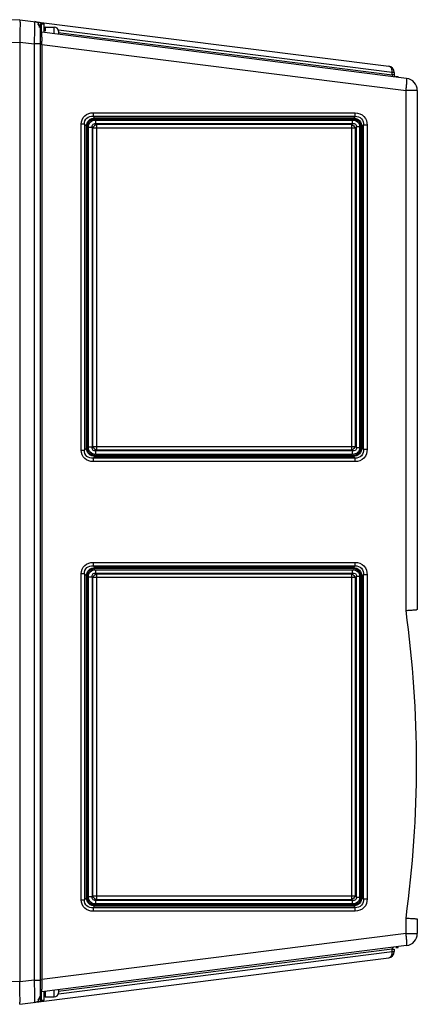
# Model space of a CAD drawing. Header units: inches. Extents: x 0 to 117, y 0 to 83.
# Tile 16 of 70: x 54.36 to 58.21, y 7.65 to 17.17. Entities that reach past the tile are written whole.
import ezdxf

# ---------------------------------------------------------------- set-up
doc = ezdxf.new("R2010")
doc.units = ezdxf.units.IN
doc.header["$LTSCALE"] = 6.431102
doc.header["$MEASUREMENT"] = 0
doc.layers.get('0').update_dxf_attribs({"linetype": 'CONTINUOUS'})

msp = doc.modelspace()

# ---------------------------------------------------------------- linework, layer by layer
at = {"color": 7, "linetype": 'CONTINUOUS'}
for p, q in [((54.3592, 17.1745), (53.6793, 17.1626)), ((54.3592, 17.1745), (57.9296, 16.7234)), ((54.556, 17.1233), (54.556, 7.698)), ((54.5678, 17.135), (54.5678, 17.0543)), ((54.5678, 17.135), (54.5954, 17.135)), ((54.5954, 17.0499), (54.5954, 17.135)), ((54.6072, 17.1035), (54.6072, 17.0635)), ((54.6072, 17.1035), (54.6938, 17.1035)), ((54.6938, 17.0375), (54.6938, 17.1035)), ((54.7332, 17.0642), (54.7332, 17.0325)), ((57.9639, 16.6648), (54.7343, 17.0728)), ((58.1027, 16.6068), (54.5732, 17.0527)), ((54.5739, 16.9503), (54.5736, 16.9655)), ((54.7315, 17.0508), (57.9639, 16.6425)), ((53.6699, 16.9459), (54.3592, 16.958)), ((54.3592, 16.9584), (54.5016, 16.9404)), ((54.3592, 16.958), (54.3592, 7.8633)), ((54.5016, 7.8809), (54.5016, 16.9404)), ((54.556, 16.9404), (54.5016, 16.9404)), ((54.5742, 16.9347), (54.556, 16.9347)), ((54.5742, 16.9347), (54.5739, 16.9503)), ((54.5742, 16.9347), (54.5742, 7.8865)), ((54.5742, 16.9347), (58.0972, 16.4897)), ((57.9812, 16.6648), (57.9639, 16.6648)), ((57.9639, 16.6425), (57.9639, 16.6648)), ((57.9812, 16.6395), (57.9639, 16.6425)), ((57.9812, 16.6648), (57.9812, 16.6395)), ((57.9984, 16.6232), (58.0206, 16.6232)), ((58.0206, 16.6172), (58.0206, 16.6232)), ((58.206, 16.4897), (58.0972, 16.4897)), ((58.0972, 11.4577), (58.0972, 16.4897)), ((58.206, 16.4897), (58.206, 11.4657)), ((55.0696, 16.2397), (57.6036, 16.2397)), ((55.0871, 16.2231), (55.0696, 16.2397)), ((55.0712, 16.2738), (57.6051, 16.2738)), ((57.5872, 16.2129), (55.0866, 16.2129)), ((57.5877, 16.2231), (55.0871, 16.2231)), ((55.0916, 16.203), (57.5793, 16.203)), ((57.6036, 16.2397), (57.5877, 16.2231)), ((54.9552, 13.0086), (54.9552, 16.163)), ((54.9862, 16.163), (54.9552, 16.163)), ((54.9862, 16.163), (54.9862, 13.0086)), ((54.9862, 16.163), (55.0057, 16.1445)), ((55.0057, 13.0272), (55.0057, 16.1445)), ((55.015, 16.1445), (55.0057, 16.1445)), ((55.015, 16.1445), (55.015, 13.0272)), ((55.0234, 13.04), (55.0234, 16.1316)), ((55.0606, 16.1316), (55.0234, 16.1316)), ((55.0606, 16.1316), (55.0606, 13.04)), ((55.0606, 16.1316), (55.0658, 16.1262)), ((55.0658, 13.0454), (55.0658, 16.1262)), ((57.6043, 16.1262), (55.0658, 16.1262)), ((55.0931, 16.1689), (57.5809, 16.1689)), ((55.1014, 16.1603), (55.0931, 16.1689)), ((57.5718, 16.1603), (55.1014, 16.1603)), ((55.103, 16.1262), (55.103, 13.0454)), ((57.5809, 16.1689), (57.5718, 16.1603)), ((57.5733, 13.0454), (57.5733, 16.1262)), ((57.6043, 16.1262), (57.6165, 16.1378)), ((57.6043, 16.1262), (57.6043, 13.0454)), ((57.6475, 16.1378), (57.6165, 16.1378)), ((57.6165, 13.0338), (57.6165, 16.1378)), ((57.6475, 16.1378), (57.6475, 13.0338)), ((57.67, 16.1379), (57.6588, 16.1379)), ((57.6588, 13.0337), (57.6588, 16.1379)), ((57.67, 16.1379), (57.6839, 16.1525)), ((57.67, 16.1379), (57.67, 13.0337)), ((57.7211, 16.1525), (57.6839, 16.1525)), ((57.6839, 13.0192), (57.6839, 16.1525)), ((57.7211, 16.1525), (57.7211, 13.0192)), ((54.9552, 13.0086), (54.9862, 13.0086)), ((55.0057, 13.0272), (54.9862, 13.0086)), ((55.0057, 13.0272), (55.015, 13.0272)), ((55.0234, 13.04), (55.0606, 13.04)), ((55.0658, 13.0454), (55.0606, 13.04)), ((55.0658, 13.0454), (57.6043, 13.0454)), ((55.0866, 12.9588), (57.5872, 12.9588)), ((57.5793, 12.9686), (55.0916, 12.9686)), ((55.0931, 13.0027), (55.1014, 13.0114)), ((57.5809, 13.0027), (55.0931, 13.0027)), ((55.1014, 13.0114), (57.5718, 13.0114)), ((57.5718, 13.0114), (57.5809, 13.0027)), ((57.6165, 13.0338), (57.6043, 13.0454)), ((57.6165, 13.0338), (57.6475, 13.0338)), ((57.6588, 13.0337), (57.67, 13.0337)), ((57.6839, 13.0192), (57.67, 13.0337)), ((57.6839, 13.0192), (57.7211, 13.0192)), ((55.0696, 12.9319), (55.0871, 12.9486)), ((57.6036, 12.9319), (55.0696, 12.9319)), ((57.6051, 12.8979), (55.0712, 12.8979)), ((55.0871, 12.9486), (57.5877, 12.9486)), ((57.5877, 12.9486), (57.6036, 12.9319)), ((55.0712, 11.9234), (57.6051, 11.9234)), ((55.0696, 11.8893), (57.6036, 11.8893)), ((55.0871, 11.8727), (55.0696, 11.8893)), ((57.5872, 11.8625), (55.0866, 11.8625)), ((57.5877, 11.8727), (55.0871, 11.8727)), ((55.0916, 11.8526), (57.5793, 11.8526)), ((55.0931, 11.8185), (57.5809, 11.8185)), ((55.1014, 11.8099), (55.0931, 11.8185)), ((57.5809, 11.8185), (57.5718, 11.8099)), ((57.6036, 11.8893), (57.5877, 11.8727)), ((54.9862, 11.8126), (54.9552, 11.8126)), ((54.9552, 8.6582), (54.9552, 11.8126)), ((54.9862, 11.8126), (55.0057, 11.7941)), ((54.9862, 11.8126), (54.9862, 8.6582)), ((55.015, 11.7941), (55.0057, 11.7941)), ((55.0057, 8.6768), (55.0057, 11.7941)), ((55.015, 11.7941), (55.015, 8.6768)), ((55.0606, 11.7813), (55.0234, 11.7813)), ((55.0234, 8.6896), (55.0234, 11.7813)), ((55.0606, 11.7813), (55.0658, 11.7758)), ((55.0606, 11.7813), (55.0606, 8.6896)), ((57.6043, 11.7758), (55.0658, 11.7758)), ((55.0658, 8.6951), (55.0658, 11.7758)), ((57.5718, 11.8099), (55.1014, 11.8099)), ((55.103, 11.7758), (55.103, 8.6951)), ((57.5733, 8.6951), (57.5733, 11.7758)), ((57.6043, 11.7758), (57.6165, 11.7875)), ((57.6043, 11.7758), (57.6043, 8.6951)), ((57.6475, 11.7875), (57.6165, 11.7875)), ((57.6165, 8.6834), (57.6165, 11.7875)), ((57.6475, 11.7875), (57.6475, 8.6834)), ((57.67, 11.7876), (57.6588, 11.7876)), ((57.6588, 8.6833), (57.6588, 11.7876)), ((57.67, 11.7876), (57.6839, 11.8021)), ((57.67, 11.7876), (57.67, 8.6833)), ((57.7211, 11.8021), (57.6839, 11.8021)), ((57.6839, 8.6688), (57.6839, 11.8021)), ((57.7211, 11.8021), (57.7211, 8.6688)), ((55.0057, 8.6768), (54.9862, 8.6582)), ((55.0057, 8.6768), (55.015, 8.6768)), ((55.0234, 8.6896), (55.0606, 8.6896)), ((55.0658, 8.6951), (55.0606, 8.6896)), ((55.0658, 8.6951), (57.6043, 8.6951)), ((57.6165, 8.6834), (57.6043, 8.6951)), ((57.6165, 8.6834), (57.6475, 8.6834)), ((57.6588, 8.6833), (57.67, 8.6833)), ((57.6839, 8.6688), (57.67, 8.6833)), ((54.9552, 8.6582), (54.9862, 8.6582)), ((55.0696, 8.5815), (55.0871, 8.5982)), ((57.6036, 8.5815), (55.0696, 8.5815)), ((55.0866, 8.6084), (57.5872, 8.6084)), ((55.0871, 8.5982), (57.5877, 8.5982)), ((57.5793, 8.6182), (55.0916, 8.6182)), ((55.0931, 8.6523), (55.1014, 8.661)), ((57.5809, 8.6523), (55.0931, 8.6523)), ((55.1014, 8.661), (57.5718, 8.661)), ((57.5718, 8.661), (57.5809, 8.6523)), ((57.5877, 8.5982), (57.6036, 8.5815)), ((57.6839, 8.6688), (57.7211, 8.6688)), ((57.6051, 8.5475), (55.0712, 8.5475)), ((58.0972, 8.3316), (58.0972, 8.4817)), ((58.206, 8.4736), (58.206, 8.3316)), ((58.0972, 8.3316), (54.5742, 7.8865)), ((58.0972, 8.3316), (58.206, 8.3316)), ((58.1027, 8.2144), (54.5732, 7.7685)), ((57.9984, 8.198), (58.0206, 8.198)), ((58.0206, 8.198), (58.0206, 8.204)), ((57.9639, 8.1788), (54.7315, 7.7704)), ((54.7343, 7.7484), (57.9639, 8.1564)), ((57.9639, 8.1788), (57.981, 8.1817)), ((57.9639, 8.1564), (57.9639, 8.1788)), ((57.9639, 8.1564), (57.9812, 8.1564)), ((57.981, 8.1817), (57.9812, 8.1817)), ((57.9812, 8.1817), (57.9812, 8.1564)), ((54.3592, 7.6468), (57.9296, 8.0978)), ((54.3592, 7.8633), (53.6699, 7.8753)), ((54.5016, 7.8809), (54.3592, 7.8629)), ((54.5016, 7.8809), (54.556, 7.8809)), ((54.574, 7.8805), (54.5742, 7.8865)), ((54.5678, 7.7649), (54.5678, 7.6862)), ((54.5954, 7.6862), (54.5954, 7.7713)), ((54.6072, 7.7691), (54.6072, 7.7177)), ((54.6072, 7.7177), (54.6938, 7.7177)), ((54.6938, 7.7177), (54.6938, 7.7838)), ((54.7332, 7.7887), (54.7332, 7.7571)), ((54.5678, 7.6862), (54.5954, 7.6862))]:
    msp.add_line(p, q, dxfattribs=at)
for centre, radius, start, end in [((54.497, 17.0975), 0.0591, 0, 82.8), ((54.5101, 17.0973), 0.0402, 4.27407, 12.13791), ((54.5678, 17.1232), 0.0118, 90, 180), ((54.5757, 17.0722), 0.0197, 179.99999, 262.8), ((54.6072, 17.0917), 0.0118, 90, 180), ((54.6938, 17.0642), 0.0394, 0, 90), ((59.8663, 17.0641), 5.2936, 180.61882, 180.7578), ((61.772, 17.0898), 7.1995, 180.7613, 180.98871), ((57.9222, 16.6648), 0.0591, 0, 82.8), ((58.0009, 16.6395), 0.0197, 180, 243.85497), ((58.0879, 16.4897), 0.1181, 0, 82.8), ((47.2427, 9.9697), 10.9559, 352.19423, 7.80577), ((58.0879, 8.3316), 0.1181, 277.2, 360), ((57.9222, 8.1564), 0.0591, 277.2, 360), ((57.7371, 7.7789), 3.1643, 179.35608, 179.74903), ((59.8836, 7.7569), 5.3109, 179.2409, 179.3791), ((62.5234, 7.7203), 7.951, 178.84612, 179.22933), ((54.497, 7.7237), 0.0591, 277.2, 360), ((54.5757, 7.749), 0.0197, 97.2, 180.00002), ((54.6072, 7.7295), 0.0118, 180, 270), ((54.6938, 7.7571), 0.0394, 270, 360), ((54.5106, 7.724), 0.0398, 312.66383, 317.28507), ((54.5352, 7.6989), 0.0296, 277.2624, 291.15112), ((54.5678, 7.698), 0.0118, 180, 270)]:
    msp.add_arc(centre, radius, start, end, dxfattribs=at)
for points, knots in [([(54.3592, 17.1745), (54.3605, 17.169), (54.364, 17.1481), (54.3616, 17.1032), (54.3619, 17.0367), (54.3592, 16.9856), (54.3592, 16.958)], [0, 0, 0, 0, 0.076861, 0.293384, 0.617534, 1, 1, 1, 1]), ([(54.5016, 16.9404), (54.5025, 16.9678), (54.5038, 17.0078), (54.5049, 17.0585), (54.5056, 17.0909), (54.5054, 17.1168), (54.5064, 17.138), (54.5041, 17.1476), (54.5058, 17.156), (54.5044, 17.1561)], [0, 0, 0, 0, 0.381932, 0.554547, 0.705942, 0.830358, 0.922886, 0.980055, 1, 1, 1, 1]), ([(54.573, 17.0069), (54.5729, 17.0134), (54.5732, 17.0242), (54.5721, 17.0399), (54.574, 17.0461), (54.5722, 17.0528), (54.5732, 17.0527)], [0, 0, 0, 0, 0.420585, 0.737644, 0.933842, 1, 1, 1, 1]), ([(57.9608, 16.6925), (57.9595, 16.6966), (57.9538, 16.7105), (57.9402, 16.7221), (57.9296, 16.7234)], [0, 0, 0, 0, 0.287336, 1, 1, 1, 1]), ([(57.9754, 16.6229), (57.9699, 16.6236), (57.964, 16.6324), (57.9638, 16.6401), (57.9639, 16.6425)], [0, 0, 0, 0, 0.699746, 1, 1, 1, 1]), ([(58.0972, 16.4897), (58.099, 16.5045), (58.1017, 16.5312), (58.1057, 16.5697), (58.104, 16.5891), (58.1059, 16.6064), (58.1027, 16.6068)], [0, 0, 0, 0, 0.380557, 0.702814, 0.919014, 1, 1, 1, 1]), ([(54.9552, 16.163), (54.9552, 16.1922), (54.9786, 16.2553), (55.0419, 16.2738), (55.0712, 16.2738)], [0, 0, 0, 0, 0.499451, 1, 1, 1, 1]), ([(54.9862, 16.163), (54.9846, 16.1843), (54.9995, 16.2333), (55.0484, 16.2415), (55.0696, 16.2397)], [0, 0, 0, 0, 0.500404, 1, 1, 1, 1]), ([(55.0057, 16.1445), (55.0062, 16.1649), (55.0232, 16.2081), (55.0666, 16.2225), (55.0871, 16.2231)], [0, 0, 0, 0, 0.499096, 1, 1, 1, 1]), ([(55.015, 16.1445), (55.015, 16.1625), (55.0294, 16.2014), (55.0685, 16.2129), (55.0866, 16.2129)], [0, 0, 0, 0, 0.499496, 1, 1, 1, 1]), ([(55.0234, 16.1316), (55.0234, 16.1497), (55.0353, 16.1883), (55.0737, 16.203), (55.0916, 16.203)], [0, 0, 0, 0, 0.501811, 1, 1, 1, 1]), ([(55.0712, 16.2738), (55.0717, 16.2704), (55.0708, 16.259), (55.0707, 16.2476), (55.0696, 16.2397)], [0, 0, 0, 0, 0.297716, 1, 1, 1, 1]), ([(55.0916, 16.203), (55.0916, 16.1996), (55.0917, 16.1883), (55.0921, 16.1768), (55.0931, 16.1689)], [0, 0, 0, 0, 0.298173, 1, 1, 1, 1]), ([(57.5793, 16.203), (57.5966, 16.203), (57.6338, 16.1921), (57.6475, 16.155), (57.6475, 16.1378)], [0, 0, 0, 0, 0.500808, 1, 1, 1, 1]), ([(57.5809, 16.1689), (57.5806, 16.171), (57.5795, 16.1823), (57.5795, 16.1937), (57.5793, 16.203)], [0, 0, 0, 0, 0.184317, 1, 1, 1, 1]), ([(57.5872, 16.2129), (57.606, 16.2129), (57.6463, 16.1974), (57.6588, 16.1569), (57.6588, 16.1379)], [0, 0, 0, 0, 0.498484, 1, 1, 1, 1]), ([(57.5877, 16.2231), (57.609, 16.2226), (57.6538, 16.2045), (57.6694, 16.1594), (57.67, 16.1379)], [0, 0, 0, 0, 0.49829, 1, 1, 1, 1]), ([(57.6036, 16.2397), (57.6039, 16.2418), (57.6049, 16.2531), (57.6051, 16.2645), (57.6051, 16.2738)], [0, 0, 0, 0, 0.184332, 1, 1, 1, 1]), ([(57.6036, 16.2397), (57.6256, 16.2412), (57.6759, 16.225), (57.6856, 16.1746), (57.6839, 16.1525)], [0, 0, 0, 0, 0.499002, 1, 1, 1, 1]), ([(57.6051, 16.2738), (57.6356, 16.2738), (57.7008, 16.2487), (57.7211, 16.1831), (57.7211, 16.1525)], [0, 0, 0, 0, 0.498473, 1, 1, 1, 1]), ([(55.0606, 16.1316), (55.059, 16.1411), (55.06, 16.1642), (55.0836, 16.1704), (55.0931, 16.1689)], [0, 0, 0, 0, 0.497018, 1, 1, 1, 1]), ([(55.1014, 16.1603), (55.1017, 16.1582), (55.1028, 16.1469), (55.103, 16.1355), (55.103, 16.1262)], [0, 0, 0, 0, 0.184357, 1, 1, 1, 1]), ([(57.5733, 16.1262), (57.5733, 16.1296), (57.5732, 16.141), (57.5729, 16.1524), (57.5718, 16.1603)], [0, 0, 0, 0, 0.298186, 1, 1, 1, 1]), ([(57.5809, 16.1689), (57.5899, 16.1706), (57.6125, 16.1703), (57.6181, 16.1471), (57.6165, 16.1378)], [0, 0, 0, 0, 0.495131, 1, 1, 1, 1]), ([(55.0712, 12.8979), (55.0419, 12.8979), (54.9786, 12.9164), (54.9552, 12.9794), (54.9552, 13.0086)], [0, 0, 0, 0, 0.500813, 1, 1, 1, 1]), ([(55.0696, 12.9319), (55.0484, 12.9301), (54.9995, 12.9384), (54.9846, 12.9874), (54.9862, 13.0086)], [0, 0, 0, 0, 0.499593, 1, 1, 1, 1]), ([(55.0871, 12.9486), (55.0666, 12.9491), (55.0232, 12.9636), (55.0062, 13.0068), (55.0057, 13.0272)], [0, 0, 0, 0, 0.501175, 1, 1, 1, 1]), ([(55.0866, 12.9588), (55.0685, 12.9588), (55.0294, 12.9702), (55.015, 13.0092), (55.015, 13.0272)], [0, 0, 0, 0, 0.500805, 1, 1, 1, 1]), ([(55.0916, 12.9686), (55.0737, 12.9686), (55.0353, 12.9834), (55.0234, 13.022), (55.0234, 13.04)], [0, 0, 0, 0, 0.498475, 1, 1, 1, 1]), ([(55.0931, 13.0027), (55.0836, 13.0013), (55.06, 13.0073), (55.059, 13.0305), (55.0606, 13.04)], [0, 0, 0, 0, 0.500695, 1, 1, 1, 1]), ([(55.0931, 13.0027), (55.0929, 13.0006), (55.0918, 12.9893), (55.0916, 12.9779), (55.0916, 12.9686)], [0, 0, 0, 0, 0.184325, 1, 1, 1, 1]), ([(55.103, 13.0454), (55.103, 13.0421), (55.1028, 13.0307), (55.1025, 13.0193), (55.1014, 13.0114)], [0, 0, 0, 0, 0.298144, 1, 1, 1, 1]), ([(57.5718, 13.0114), (57.5721, 13.0135), (57.5731, 13.0248), (57.5733, 13.0362), (57.5733, 13.0454)], [0, 0, 0, 0, 0.184347, 1, 1, 1, 1]), ([(57.6475, 13.0338), (57.6475, 13.0166), (57.6338, 12.9795), (57.5966, 12.9686), (57.5793, 12.9686)], [0, 0, 0, 0, 0.499476, 1, 1, 1, 1]), ([(57.5793, 12.9686), (57.5794, 12.972), (57.5795, 12.9834), (57.5798, 12.9948), (57.5809, 13.0027)], [0, 0, 0, 0, 0.298185, 1, 1, 1, 1]), ([(57.6165, 13.0338), (57.618, 13.0246), (57.6127, 13.0014), (57.59, 13.0011), (57.5809, 13.0027)], [0, 0, 0, 0, 0.501096, 1, 1, 1, 1]), ([(57.6588, 13.0337), (57.6588, 13.0148), (57.6463, 12.9742), (57.606, 12.9588), (57.5872, 12.9588)], [0, 0, 0, 0, 0.50182, 1, 1, 1, 1]), ([(57.67, 13.0337), (57.6694, 13.0122), (57.6538, 12.9672), (57.609, 12.949), (57.5877, 12.9486)], [0, 0, 0, 0, 0.501918, 1, 1, 1, 1]), ([(57.6839, 13.0192), (57.6856, 12.997), (57.6759, 12.9466), (57.6256, 12.9304), (57.6036, 12.9319)], [0, 0, 0, 0, 0.500989, 1, 1, 1, 1]), ([(57.7211, 13.0192), (57.7211, 12.9885), (57.7008, 12.9229), (57.6355, 12.8979), (57.6051, 12.8979)], [0, 0, 0, 0, 0.501815, 1, 1, 1, 1]), ([(55.0696, 12.9319), (55.0699, 12.9298), (55.0709, 12.9185), (55.0725, 12.907), (55.0712, 12.8979)], [0, 0, 0, 0, 0.184418, 1, 1, 1, 1]), ([(57.6051, 12.8979), (57.6051, 12.9012), (57.605, 12.9126), (57.6047, 12.924), (57.6036, 12.9319)], [0, 0, 0, 0, 0.298165, 1, 1, 1, 1]), ([(54.9552, 11.8126), (54.9552, 11.8418), (54.9786, 11.9049), (55.0419, 11.9234), (55.0712, 11.9234)], [0, 0, 0, 0, 0.499451, 1, 1, 1, 1]), ([(55.0712, 11.9234), (55.0717, 11.9201), (55.0708, 11.9086), (55.0707, 11.8972), (55.0696, 11.8893)], [0, 0, 0, 0, 0.297716, 1, 1, 1, 1]), ([(57.6036, 11.8893), (57.6039, 11.8914), (57.6049, 11.9027), (57.6051, 11.9141), (57.6051, 11.9234)], [0, 0, 0, 0, 0.184332, 1, 1, 1, 1]), ([(57.6051, 11.9234), (57.6356, 11.9234), (57.7008, 11.8983), (57.7211, 11.8327), (57.7211, 11.8021)], [0, 0, 0, 0, 0.498473, 1, 1, 1, 1]), ([(54.9862, 11.8126), (54.9846, 11.8339), (54.9995, 11.8829), (55.0484, 11.8911), (55.0696, 11.8893)], [0, 0, 0, 0, 0.500404, 1, 1, 1, 1]), ([(55.0057, 11.7941), (55.0062, 11.8145), (55.0232, 11.8577), (55.0666, 11.8721), (55.0871, 11.8727)], [0, 0, 0, 0, 0.499096, 1, 1, 1, 1]), ([(55.015, 11.7941), (55.015, 11.8121), (55.0294, 11.851), (55.0685, 11.8625), (55.0866, 11.8625)], [0, 0, 0, 0, 0.499496, 1, 1, 1, 1]), ([(55.0234, 11.7813), (55.0234, 11.7993), (55.0353, 11.8379), (55.0737, 11.8526), (55.0916, 11.8526)], [0, 0, 0, 0, 0.501811, 1, 1, 1, 1]), ([(55.0606, 11.7813), (55.059, 11.7907), (55.06, 11.8138), (55.0836, 11.82), (55.0931, 11.8185)], [0, 0, 0, 0, 0.497018, 1, 1, 1, 1]), ([(55.0916, 11.8526), (55.0916, 11.8492), (55.0917, 11.8379), (55.0921, 11.8265), (55.0931, 11.8185)], [0, 0, 0, 0, 0.298173, 1, 1, 1, 1]), ([(57.5793, 11.8526), (57.5966, 11.8526), (57.6338, 11.8417), (57.6475, 11.8046), (57.6475, 11.7875)], [0, 0, 0, 0, 0.500808, 1, 1, 1, 1]), ([(57.5809, 11.8185), (57.5806, 11.8206), (57.5795, 11.832), (57.5795, 11.8433), (57.5793, 11.8526)], [0, 0, 0, 0, 0.184317, 1, 1, 1, 1]), ([(57.5809, 11.8185), (57.5899, 11.8202), (57.6125, 11.8199), (57.6181, 11.7967), (57.6165, 11.7875)], [0, 0, 0, 0, 0.495131, 1, 1, 1, 1]), ([(57.5872, 11.8625), (57.606, 11.8625), (57.6463, 11.847), (57.6588, 11.8065), (57.6588, 11.7876)], [0, 0, 0, 0, 0.498484, 1, 1, 1, 1]), ([(57.5877, 11.8727), (57.609, 11.8722), (57.6538, 11.8541), (57.6694, 11.809), (57.67, 11.7876)], [0, 0, 0, 0, 0.49829, 1, 1, 1, 1]), ([(57.6036, 11.8893), (57.6256, 11.8909), (57.6759, 11.8746), (57.6856, 11.8242), (57.6839, 11.8021)], [0, 0, 0, 0, 0.499002, 1, 1, 1, 1]), ([(55.1014, 11.8099), (55.1017, 11.8078), (55.1028, 11.7965), (55.103, 11.7851), (55.103, 11.7758)], [0, 0, 0, 0, 0.184387, 1, 1, 1, 1]), ([(57.5733, 11.7758), (57.5733, 11.7792), (57.5732, 11.7906), (57.5729, 11.802), (57.5718, 11.8099)], [0, 0, 0, 0, 0.298186, 1, 1, 1, 1]), ([(58.0972, 11.4577), (58.1112, 11.4586), (58.1369, 11.4605), (58.1675, 11.4624), (58.1865, 11.4643), (58.1972, 11.4644), (58.2017, 11.4662), (58.206, 11.4651), (58.206, 11.4657)], [0, 0, 0, 0, 0.387929, 0.711115, 0.833934, 0.925049, 0.980984, 1, 1, 1, 1]), ([(55.0871, 8.5982), (55.0666, 8.5987), (55.0232, 8.6132), (55.0062, 8.6564), (55.0057, 8.6768)], [0, 0, 0, 0, 0.501175, 1, 1, 1, 1]), ([(55.0866, 8.6084), (55.0685, 8.6084), (55.0294, 8.6198), (55.015, 8.6588), (55.015, 8.6768)], [0, 0, 0, 0, 0.500805, 1, 1, 1, 1]), ([(55.0916, 8.6182), (55.0737, 8.6182), (55.0353, 8.633), (55.0234, 8.6716), (55.0234, 8.6896)], [0, 0, 0, 0, 0.498475, 1, 1, 1, 1]), ([(55.0931, 8.6523), (55.0836, 8.6509), (55.06, 8.6569), (55.059, 8.6801), (55.0606, 8.6896)], [0, 0, 0, 0, 0.500695, 1, 1, 1, 1]), ([(55.103, 8.6951), (55.103, 8.6917), (55.1028, 8.6803), (55.1025, 8.6689), (55.1014, 8.661)], [0, 0, 0, 0, 0.298144, 1, 1, 1, 1]), ([(57.5718, 8.661), (57.5721, 8.6631), (57.5731, 8.6744), (57.5733, 8.6858), (57.5733, 8.6951)], [0, 0, 0, 0, 0.184339, 1, 1, 1, 1]), ([(57.6475, 8.6834), (57.6475, 8.6662), (57.6338, 8.6292), (57.5966, 8.6182), (57.5793, 8.6182)], [0, 0, 0, 0, 0.499476, 1, 1, 1, 1]), ([(57.6165, 8.6834), (57.618, 8.6742), (57.6127, 8.651), (57.59, 8.6507), (57.5809, 8.6523)], [0, 0, 0, 0, 0.501096, 1, 1, 1, 1]), ([(57.6588, 8.6833), (57.6588, 8.6644), (57.6463, 8.6239), (57.606, 8.6084), (57.5872, 8.6084)], [0, 0, 0, 0, 0.50182, 1, 1, 1, 1]), ([(57.67, 8.6833), (57.6694, 8.6619), (57.6538, 8.6168), (57.609, 8.5986), (57.5877, 8.5982)], [0, 0, 0, 0, 0.501918, 1, 1, 1, 1]), ([(55.0712, 8.5475), (55.0419, 8.5475), (54.9786, 8.566), (54.9552, 8.629), (54.9552, 8.6582)], [0, 0, 0, 0, 0.500813, 1, 1, 1, 1]), ([(55.0696, 8.5815), (55.0484, 8.5798), (54.9995, 8.588), (54.9846, 8.637), (54.9862, 8.6582)], [0, 0, 0, 0, 0.499593, 1, 1, 1, 1]), ([(55.0696, 8.5815), (55.0699, 8.5795), (55.0709, 8.5681), (55.0725, 8.5566), (55.0712, 8.5475)], [0, 0, 0, 0, 0.184418, 1, 1, 1, 1]), ([(55.0931, 8.6523), (55.0929, 8.6502), (55.0918, 8.6389), (55.0916, 8.6275), (55.0916, 8.6182)], [0, 0, 0, 0, 0.184325, 1, 1, 1, 1]), ([(57.5793, 8.6182), (57.5794, 8.6216), (57.5795, 8.633), (57.5798, 8.6444), (57.5809, 8.6523)], [0, 0, 0, 0, 0.298185, 1, 1, 1, 1]), ([(57.6839, 8.6688), (57.6856, 8.6466), (57.6759, 8.5962), (57.6256, 8.58), (57.6036, 8.5815)], [0, 0, 0, 0, 0.500989, 1, 1, 1, 1]), ([(57.6051, 8.5475), (57.6051, 8.5509), (57.605, 8.5622), (57.6047, 8.5736), (57.6036, 8.5815)], [0, 0, 0, 0, 0.298165, 1, 1, 1, 1]), ([(57.7211, 8.6688), (57.7211, 8.6381), (57.7008, 8.5725), (57.6355, 8.5475), (57.6051, 8.5475)], [0, 0, 0, 0, 0.501815, 1, 1, 1, 1]), ([(58.0972, 8.4817), (58.1112, 8.4807), (58.1369, 8.4788), (58.1675, 8.4769), (58.1865, 8.4751), (58.1972, 8.475), (58.2016, 8.4732), (58.206, 8.4743), (58.206, 8.4736)], [0, 0, 0, 0, 0.387922, 0.711117, 0.833937, 0.925055, 0.980996, 1, 1, 1, 1]), ([(58.1027, 8.2144), (58.1059, 8.2148), (58.104, 8.2321), (58.1057, 8.2515), (58.1017, 8.29), (58.099, 8.3168), (58.0972, 8.3316)], [0, 0, 0, 0, 0.080986, 0.297186, 0.619443, 1, 1, 1, 1]), ([(57.9296, 8.0978), (57.9402, 8.0992), (57.9615, 8.1175), (57.9648, 8.1429), (57.9639, 8.1564)], [0, 0, 0, 0, 0.44133, 1, 1, 1, 1]), ([(57.9639, 8.1788), (57.9639, 8.1798), (57.9639, 8.1819), (57.9641, 8.184), (57.9643, 8.185)], [0, 0, 0, 0, 0.503339, 1, 1, 1, 1]), ([(54.3592, 7.6468), (54.3606, 7.6523), (54.3639, 7.6734), (54.3617, 7.7183), (54.3619, 7.7846), (54.3592, 7.8354), (54.3592, 7.8629)], [0, 0, 0, 0, 0.078747, 0.295534, 0.618904, 1, 1, 1, 1]), ([(54.5044, 7.6651), (54.5058, 7.6653), (54.5041, 7.6737), (54.5064, 7.6832), (54.5054, 7.7044), (54.5056, 7.7303), (54.5049, 7.7628), (54.5038, 7.8135), (54.5025, 7.8534), (54.5016, 7.8809)], [0, 0, 0, 0, 0.019947, 0.077117, 0.169647, 0.294063, 0.445457, 0.61807, 1, 1, 1, 1]), ([(54.5732, 7.7685), (54.5727, 7.7685), (54.5735, 7.7719), (54.572, 7.7779), (54.5728, 7.7868), (54.5728, 7.7928)], [0, 0, 0, 0, 0.064218, 0.255395, 1, 1, 1, 1])]:
    msp.add_open_spline(points, degree=3, knots=knots, dxfattribs=at)
for points in [[(54.539, 17.1518), (54.549, 17.1505), (54.5585, 17.143), (54.5639, 17.1345)], [(54.5324, 17.1305), (54.536, 17.1282), (54.5392, 17.1252), (54.5419, 17.1218)], [(54.5419, 17.1218), (54.5455, 17.1172), (54.5481, 17.1115), (54.5494, 17.1057)], [(57.9639, 16.6648), (57.9645, 16.6741), (57.9635, 16.6836), (57.9608, 16.6925)], [(55.0871, 16.2231), (55.0866, 16.2197), (55.0866, 16.2163), (55.0866, 16.2129)], [(57.5872, 16.2129), (57.5872, 16.2163), (57.5872, 16.2197), (57.5877, 16.2231)], [(55.0658, 16.1262), (55.0677, 16.1337), (55.072, 16.1426), (55.0793, 16.1451)], [(55.079, 16.1481), (55.0845, 16.1533), (55.0926, 16.16), (55.0997, 16.1573)], [(57.5718, 16.1603), (57.5869, 16.1559), (57.6007, 16.1415), (57.6043, 16.1262)], [(55.079, 13.0236), (55.0736, 13.0288), (55.0665, 13.0367), (55.0688, 13.0438)], [(55.1014, 13.0114), (55.0939, 13.013), (55.0848, 13.0168), (55.0819, 13.024)], [(55.0866, 12.9588), (55.0866, 12.9554), (55.0866, 12.9519), (55.0871, 12.9486)], [(57.6043, 13.0454), (57.6007, 13.0302), (57.5869, 13.0157), (57.5718, 13.0114)], [(57.5877, 12.9486), (57.5872, 12.9519), (57.5872, 12.9554), (57.5872, 12.9588)], [(55.0871, 11.8727), (55.0866, 11.8693), (55.0866, 11.8659), (55.0866, 11.8625)], [(57.5872, 11.8625), (57.5872, 11.8659), (57.5872, 11.8693), (57.5877, 11.8727)], [(55.0658, 11.7758), (55.0677, 11.7833), (55.072, 11.7922), (55.0793, 11.7947)], [(55.079, 11.7977), (55.0845, 11.8029), (55.0926, 11.8096), (55.0997, 11.8069)], [(57.5718, 11.8099), (57.5869, 11.8055), (57.6007, 11.7911), (57.6043, 11.7758)], [(55.079, 8.6732), (55.0736, 8.6784), (55.0665, 8.6863), (55.0688, 8.6934)], [(55.1014, 8.661), (55.0939, 8.6626), (55.0848, 8.6664), (55.0819, 8.6736)], [(57.6043, 8.6951), (57.6007, 8.6798), (57.5869, 8.6653), (57.5718, 8.661)], [(55.0866, 8.6084), (55.0866, 8.605), (55.0866, 8.6015), (55.0871, 8.5982)], [(57.5877, 8.5982), (57.5872, 8.6015), (57.5872, 8.605), (57.5872, 8.6084)], [(57.9643, 8.185), (57.9652, 8.1907), (57.9696, 8.1976), (57.9754, 8.1983)], [(54.5502, 7.721), (54.5495, 7.7123), (54.5457, 7.7034), (54.5398, 7.697)], [(54.5639, 7.6868), (54.5597, 7.6801), (54.5533, 7.6741), (54.5459, 7.6713)]]:
    msp.add_open_spline(points, degree=3, dxfattribs=at)

doc.saveas('drawing.dxf')
